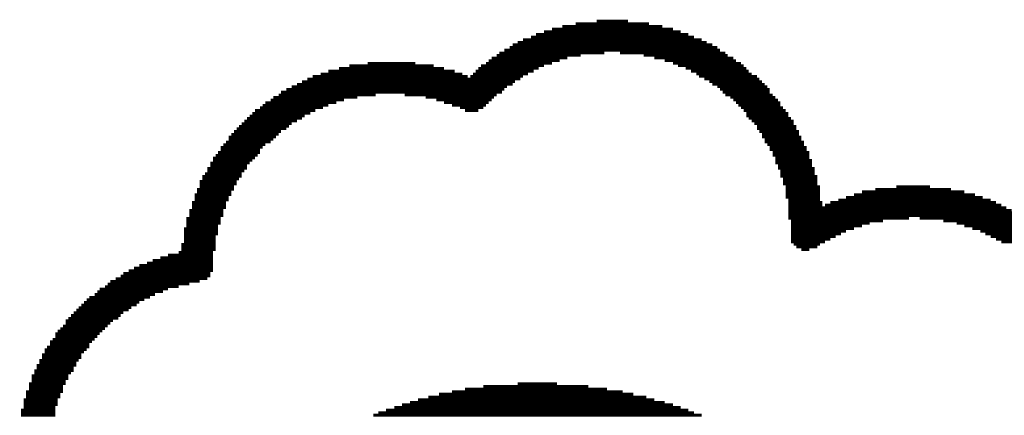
# Model space of a CAD drawing. Extents: x -1.3 to 24.2, y -6.4 to 36.7.
# Tile 15 of 38: x 7 to 15.3, y 12.3 to 15.6. Entities that reach past the tile are written whole.
import ezdxf

# ---------------------------------------------------------------- set-up
doc = ezdxf.new("R2010")
doc.units = 0
doc.layers.add('PRESSURE_27_CLICK_V100_GTO', color=14, linetype='CONTINUOUS')

msp = doc.modelspace()

# ---------------------------------------------------------------- linework, layer by layer
at = {"layer": 'PRESSURE_27_CLICK_V100_GTO', "const_width": 0.02286}
for points in [[(11.4681, 15.56766), (12.49172, 15.56766)], [(11.557, 15.59052), (12.40282, 15.59052)], [(11.66876, 15.61338), (12.29106, 15.61338)], [(11.84656, 15.63624), (12.11326, 15.63624)], [(11.2903, 15.50162), (12.66952, 15.50162)], [(11.33348, 15.52448), (12.6238, 15.52448)], [(11.40206, 15.5448), (12.55776, 15.5448)], [(11.1125, 15.41272), (12.86764, 15.41272)], [(11.13536, 15.43558), (12.82446, 15.43558)], [(11.17854, 15.4559), (12.77874, 15.4559)], [(11.22426, 15.47876), (12.73556, 15.47876)], [(10.95756, 15.32382), (11.60018, 15.32382)], [(11.00074, 15.34668), (11.71194, 15.34668)], [(11.0236, 15.367), (11.9126, 15.367)], [(11.06678, 15.38986), (12.8905, 15.38986)], [(12.04468, 15.367), (12.93622, 15.367)], [(12.24534, 15.34668), (12.95654, 15.34668)], [(12.33424, 15.32382), (13.00226, 15.32382)], [(9.66724, 15.23492), (10.55624, 15.23492)], [(9.75614, 15.25778), (10.46734, 15.25778)], [(9.91108, 15.2781), (10.3124, 15.2781)], [(10.8458, 15.23492), (11.35634, 15.23492)], [(10.86866, 15.25778), (11.40206, 15.25778)], [(10.91184, 15.2781), (11.4681, 15.2781)], [(10.9347, 15.30096), (11.53414, 15.30096)], [(12.42314, 15.30096), (13.02512, 15.30096)], [(12.49172, 15.2781), (13.0683, 15.2781)], [(12.5349, 15.25778), (13.09116, 15.25778)], [(12.60094, 15.23492), (13.11402, 15.23492)], [(9.44372, 15.16888), (10.7569, 15.16888)], [(9.5123, 15.1892), (10.71118, 15.1892)], [(9.57834, 15.21206), (10.64514, 15.21206)], [(10.77976, 15.16888), (11.22426, 15.16888)], [(10.80008, 15.1892), (11.26744, 15.1892)], [(10.82294, 15.21206), (11.31316, 15.21206)], [(12.64666, 15.21206), (13.13434, 15.21206)], [(12.68984, 15.1892), (13.1572, 15.1892)], [(12.7127, 15.16888), (13.20292, 15.16888)], [(9.26592, 15.07998), (11.08964, 15.07998)], [(9.31164, 15.1003), (11.13536, 15.1003)], [(9.35482, 15.12316), (11.15568, 15.12316)], [(9.40054, 15.14602), (11.2014, 15.14602)], [(12.75842, 15.14602), (13.22324, 15.14602)], [(12.8016, 15.12316), (13.2461, 15.12316)], [(12.82446, 15.1003), (13.26896, 15.1003)], [(12.86764, 15.07998), (13.29182, 15.07998)], [(9.11098, 14.99108), (9.82218, 14.99108)], [(9.1567, 15.0114), (9.97712, 15.0114)], [(9.17702, 15.03426), (11.04646, 15.03426)], [(9.22274, 15.05712), (11.06678, 15.05712)], [(10.2235, 15.0114), (11.00074, 15.0114)], [(10.4013, 14.99108), (10.97788, 14.99108)], [(12.8905, 15.05712), (13.31214, 15.05712)], [(12.91336, 15.03426), (13.31214, 15.03426)], [(12.93622, 15.0114), (13.335, 15.0114)], [(12.9794, 14.99108), (13.35786, 14.99108)], [(8.99922, 14.90218), (9.53262, 14.90218)], [(9.02208, 14.9225), (9.57834, 14.9225)], [(9.04494, 14.94536), (9.64438, 14.94536)], [(9.08812, 14.96822), (9.71042, 14.96822)], [(10.4902, 14.96822), (10.95756, 14.96822)], [(10.55624, 14.94536), (10.9347, 14.94536)], [(10.62228, 14.9225), (10.91184, 14.9225)], [(10.69086, 14.90218), (10.88898, 14.90218)], [(13.00226, 14.96822), (13.38072, 14.96822)], [(13.02512, 14.94536), (13.40104, 14.94536)], [(13.04544, 14.9225), (13.40104, 14.9225)], [(13.0683, 14.90218), (13.4239, 14.90218)], [(8.91032, 14.8336), (9.37768, 14.8336)], [(8.93318, 14.85646), (9.4234, 14.85646)], [(8.95604, 14.87932), (9.46658, 14.87932)], [(10.73404, 14.87932), (10.8458, 14.87932)], [(13.09116, 14.87932), (13.44676, 14.87932)], [(13.11402, 14.85646), (13.46962, 14.85646)], [(13.11402, 14.8336), (13.46962, 14.8336)], [(8.82142, 14.7447), (9.2456, 14.7447)], [(8.84428, 14.76756), (9.26592, 14.76756)], [(8.86714, 14.79042), (9.31164, 14.79042)], [(8.89, 14.81328), (9.35482, 14.81328)], [(13.13434, 14.81328), (13.48994, 14.81328)], [(13.1572, 14.79042), (13.5128, 14.79042)], [(13.18006, 14.76756), (13.5128, 14.76756)], [(13.20292, 14.7447), (13.53566, 14.7447)], [(8.73252, 14.6558), (9.13384, 14.6558)], [(8.75538, 14.67866), (9.1567, 14.67866)], [(8.77824, 14.70152), (9.17702, 14.70152)], [(8.8011, 14.72438), (9.22274, 14.72438)], [(13.20292, 14.72438), (13.53566, 14.72438)], [(13.22324, 14.70152), (13.55852, 14.70152)], [(13.2461, 14.67866), (13.55852, 14.67866)], [(13.2461, 14.6558), (13.57884, 14.6558)], [(8.66648, 14.5669), (9.02208, 14.5669)], [(8.68934, 14.58976), (9.04494, 14.58976)], [(8.7122, 14.61262), (9.08812, 14.61262)], [(8.73252, 14.63548), (9.11098, 14.63548)], [(13.26896, 14.63548), (13.57884, 14.63548)], [(13.26896, 14.61262), (13.6017, 14.61262)], [(13.29182, 14.58976), (13.6017, 14.58976)], [(13.31214, 14.5669), (13.62456, 14.5669)], [(8.6233, 14.50086), (8.9789, 14.50086)], [(8.64362, 14.52372), (8.99922, 14.52372)], [(8.66648, 14.54658), (8.99922, 14.54658)], [(13.31214, 14.54658), (13.62456, 14.54658)], [(13.335, 14.52372), (13.64742, 14.52372)], [(13.335, 14.50086), (13.64742, 14.50086)], [(8.57758, 14.43482), (8.91032, 14.43482)], [(8.57758, 14.41196), (8.89, 14.41196)], [(8.60044, 14.478), (8.95604, 14.478)], [(8.60044, 14.45768), (8.93318, 14.45768)], [(13.35786, 14.478), (13.64742, 14.478)], [(13.35786, 14.45768), (13.66774, 14.45768)], [(13.35786, 14.43482), (13.66774, 14.43482)], [(13.38072, 14.41196), (13.66774, 14.41196)], [(8.51154, 14.32306), (8.84428, 14.32306)], [(8.5344, 14.34592), (8.84428, 14.34592)], [(8.55472, 14.3891), (8.89, 14.3891)], [(8.55472, 14.36878), (8.86714, 14.36878)], [(13.38072, 14.3891), (13.6906, 14.3891)], [(13.40104, 14.36878), (13.6906, 14.36878)], [(13.40104, 14.34592), (13.6906, 14.34592)], [(13.40104, 14.32306), (13.71346, 14.32306)], [(8.48868, 14.27988), (8.8011, 14.27988)], [(8.48868, 14.25702), (8.8011, 14.25702)], [(8.48868, 14.23416), (8.77824, 14.23416)], [(8.51154, 14.3002), (8.82142, 14.3002)], [(13.4239, 14.3002), (13.71346, 14.3002)], [(13.4239, 14.27988), (13.71346, 14.27988)], [(13.4239, 14.25702), (13.71346, 14.25702)], [(13.44676, 14.23416), (13.73632, 14.23416)], [(14.38148, 14.23416), (14.6685, 14.23416)], [(8.4455, 14.16812), (8.75538, 14.16812)], [(8.46582, 14.2113), (8.77824, 14.2113)], [(8.46582, 14.19098), (8.75538, 14.19098)], [(13.44676, 14.2113), (13.73632, 14.2113)], [(13.44676, 14.19098), (13.73632, 14.19098)], [(13.44676, 14.16812), (13.73632, 14.16812)], [(14.02334, 14.16812), (15.04696, 14.16812)], [(14.09192, 14.19098), (14.95806, 14.19098)], [(14.20368, 14.2113), (14.8463, 14.2113)], [(8.42264, 14.10208), (8.7122, 14.10208)], [(8.42264, 14.07922), (8.7122, 14.07922)], [(8.4455, 14.14526), (8.73252, 14.14526)], [(8.4455, 14.1224), (8.73252, 14.1224)], [(13.44676, 14.14526), (13.73632, 14.14526)], [(13.46962, 14.1224), (13.73632, 14.1224)], [(13.46962, 14.10208), (13.75664, 14.10208)], [(13.46962, 14.07922), (13.75664, 14.07922)], [(13.7795, 14.07922), (15.27048, 14.07922)], [(13.82522, 14.10208), (15.22476, 14.10208)], [(13.89126, 14.1224), (15.18158, 14.1224)], [(13.9573, 14.14526), (15.113, 14.14526)], [(8.39978, 14.0335), (8.68934, 14.0335)], [(8.39978, 14.01318), (8.68934, 14.01318)], [(8.39978, 13.99032), (8.68934, 13.99032)], [(8.42264, 14.05636), (8.7122, 14.05636)], [(13.46962, 14.05636), (15.31366, 14.05636)], [(13.46962, 14.0335), (15.35938, 14.0335)], [(13.46962, 14.01318), (15.40256, 14.01318)], [(13.46962, 13.99032), (15.44828, 13.99032)], [(8.37692, 13.96746), (8.66648, 13.96746)], [(8.37692, 13.9446), (8.66648, 13.9446)], [(8.37692, 13.92428), (8.66648, 13.92428)], [(8.37692, 13.90142), (8.64362, 13.90142)], [(13.46962, 13.96746), (14.4907, 13.96746)], [(13.48994, 13.9446), (14.26972, 13.9446)], [(13.48994, 13.92428), (14.15796, 13.92428)], [(13.48994, 13.90142), (14.09192, 13.90142)], [(14.5796, 13.96746), (15.49146, 13.96746)], [(14.78026, 13.9446), (15.51432, 13.9446)], [(14.89202, 13.92428), (15.5575, 13.92428)], [(14.95806, 13.90142), (15.58036, 13.90142)], [(8.3566, 13.87856), (8.64362, 13.87856)], [(8.3566, 13.8557), (8.64362, 13.8557)], [(8.3566, 13.83538), (8.64362, 13.83538)], [(13.48994, 13.87856), (14.02334, 13.87856)], [(13.48994, 13.8557), (13.9573, 13.8557)], [(13.48994, 13.83538), (13.91412, 13.83538)], [(15.0241, 13.87856), (15.60322, 13.87856)], [(15.09268, 13.8557), (15.6464, 13.8557)], [(15.13586, 13.83538), (15.66926, 13.83538)], [(8.33374, 13.74648), (8.6233, 13.74648)], [(8.3566, 13.81252), (8.6233, 13.81252)], [(8.3566, 13.78966), (8.6233, 13.78966)], [(8.3566, 13.7668), (8.6233, 13.7668)], [(13.48994, 13.81252), (13.8684, 13.81252)], [(13.48994, 13.78966), (13.82522, 13.78966)], [(13.48994, 13.7668), (13.7795, 13.7668)], [(13.5128, 13.74648), (13.73632, 13.74648)], [(15.18158, 13.81252), (15.69212, 13.81252)], [(15.22476, 13.78966), (15.71498, 13.78966)], [(15.27048, 13.7668), (15.7353, 13.7668)], [(8.22198, 13.65758), (8.60044, 13.65758)], [(8.31088, 13.6779), (8.60044, 13.6779)], [(8.33374, 13.72362), (8.6233, 13.72362)], [(8.33374, 13.70076), (8.6233, 13.70076)], [(13.53566, 13.72362), (13.71346, 13.72362)], [(13.57884, 13.70076), (13.64742, 13.70076)], [(7.97814, 13.56868), (8.60044, 13.56868)], [(8.04418, 13.589), (8.60044, 13.589)], [(8.0899, 13.61186), (8.60044, 13.61186)], [(8.15594, 13.63472), (8.60044, 13.63472)], [(7.84352, 13.5001), (8.57758, 13.5001)], [(7.88924, 13.52296), (8.60044, 13.52296)], [(7.93242, 13.54582), (8.60044, 13.54582)], [(7.71144, 13.4112), (8.39978, 13.4112)], [(7.73176, 13.43406), (8.48868, 13.43406)], [(7.77748, 13.45692), (8.55472, 13.45692)], [(7.82066, 13.47978), (8.57758, 13.47978)], [(7.59968, 13.3223), (8.11022, 13.3223)], [(7.62254, 13.34516), (8.1788, 13.34516)], [(7.64286, 13.36802), (8.22198, 13.36802)], [(7.68858, 13.38834), (8.31088, 13.38834)], [(7.48792, 13.2334), (7.95528, 13.2334)], [(7.51078, 13.25626), (7.97814, 13.25626)], [(7.53364, 13.27912), (8.02132, 13.27912)], [(7.55396, 13.29944), (8.06704, 13.29944)], [(7.42188, 13.16736), (7.84352, 13.16736)], [(7.44474, 13.19022), (7.88924, 13.19022)], [(7.46506, 13.21054), (7.90956, 13.21054)], [(7.35584, 13.10132), (7.75462, 13.10132)], [(7.35584, 13.07846), (7.73176, 13.07846)], [(7.37616, 13.12164), (7.80034, 13.12164)], [(7.39902, 13.1445), (7.82066, 13.1445)], [(7.26694, 12.98956), (7.64286, 12.98956)], [(7.28726, 13.01242), (7.66572, 13.01242)], [(7.31012, 13.03274), (7.68858, 13.03274)], [(7.33298, 13.0556), (7.71144, 13.0556)], [(7.22122, 12.92352), (7.57682, 12.92352)], [(7.22122, 12.90066), (7.55396, 12.90066)], [(7.24408, 12.94384), (7.59968, 12.94384)], [(7.26694, 12.9667), (7.62254, 12.9667)], [(7.17804, 12.85494), (7.53364, 12.85494)], [(7.17804, 12.83462), (7.51078, 12.83462)], [(7.19836, 12.8778), (7.55396, 12.8778)], [(7.13232, 12.76604), (7.46506, 12.76604)], [(7.13232, 12.74572), (7.44474, 12.74572)], [(7.15518, 12.81176), (7.48792, 12.81176)], [(7.15518, 12.7889), (7.48792, 12.7889)], [(7.08914, 12.67714), (7.42188, 12.67714)], [(7.08914, 12.65682), (7.39902, 12.65682)], [(7.10946, 12.72286), (7.44474, 12.72286)], [(7.10946, 12.7), (7.42188, 12.7)], [(7.04342, 12.56792), (7.35584, 12.56792)], [(7.06628, 12.63396), (7.37616, 12.63396)], [(7.06628, 12.6111), (7.37616, 12.6111)], [(7.06628, 12.58824), (7.35584, 12.58824)], [(11.17854, 12.56792), (11.51128, 12.56792)], [(7.02056, 12.49934), (7.33298, 12.49934)], [(7.04342, 12.54506), (7.33298, 12.54506)], [(7.04342, 12.5222), (7.33298, 12.5222)], [(10.62228, 12.49934), (12.06754, 12.49934)], [(10.73404, 12.5222), (11.93546, 12.5222)], [(10.88898, 12.54506), (11.77798, 12.54506)], [(7.00024, 12.4333), (7.28726, 12.4333)], [(7.00024, 12.41044), (7.28726, 12.41044)], [(7.02056, 12.47902), (7.31012, 12.47902)], [(7.02056, 12.45616), (7.31012, 12.45616)], [(10.26668, 12.41044), (12.42314, 12.41044)], [(10.33526, 12.4333), (12.33424, 12.4333)], [(10.42416, 12.45616), (12.2682, 12.45616)], [(10.51306, 12.47902), (12.15644, 12.47902)], [(6.97738, 12.3444), (7.26694, 12.3444)], [(6.97738, 12.32154), (7.26694, 12.32154)], [(7.00024, 12.39012), (7.28726, 12.39012)], [(7.00024, 12.36726), (7.26694, 12.36726)], [(9.99998, 12.32154), (12.66952, 12.32154)], [(10.06602, 12.3444), (12.6238, 12.3444)], [(10.1346, 12.36726), (12.55776, 12.36726)], [(10.20064, 12.39012), (12.49172, 12.39012)], [(6.97738, 12.30122), (7.26694, 12.30122)], [(9.9568, 12.30122), (12.73556, 12.30122)]]:
    msp.add_lwpolyline(points, dxfattribs=at)

doc.saveas('drawing.dxf')
